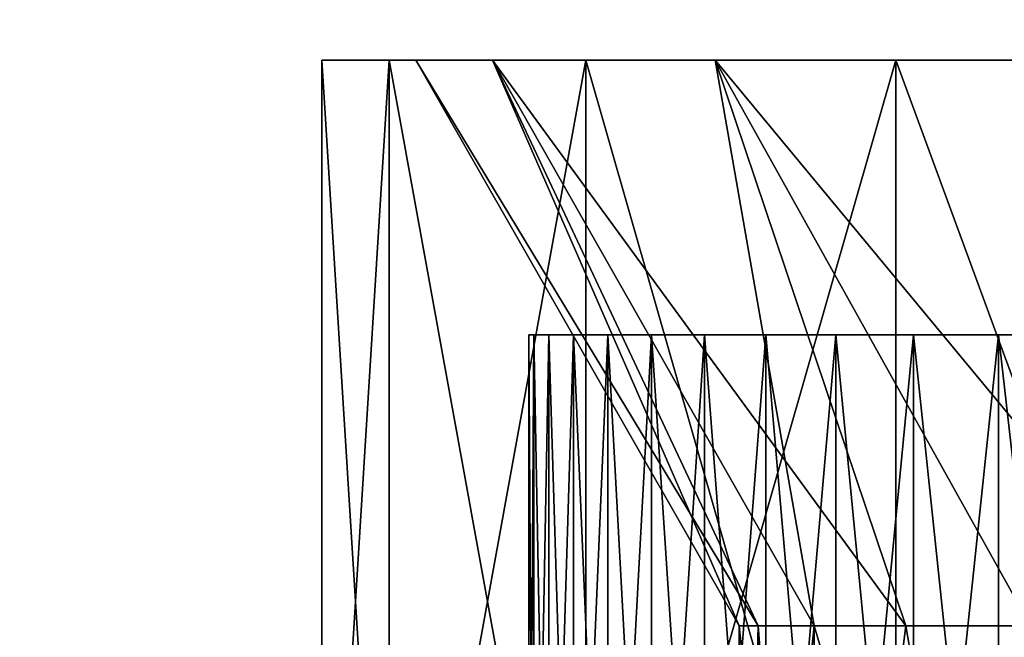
# Model space of a CAD drawing. Extents: x 0 to 500, y -78 to 1266.
# Tile 47 of 197: x 58 to 64, y 3 to 7. Entities that reach past the tile are written whole.
import ezdxf

# ---------------------------------------------------------------- set-up
doc = ezdxf.new("R2010")
doc.units = 0
doc.header["$LTSCALE"] = 65.185185
for name, color, linetype in [('177', 7, 'CONTINUOUS'), ('178', 7, 'CONTINUOUS'), ('179', 7, 'CONTINUOUS'), ('184', 7, 'CONTINUOUS'), ('185', 7, 'CONTINUOUS'), ('194', 7, 'CONTINUOUS'), ('195', 7, 'CONTINUOUS'), ('29', 7, 'CONTINUOUS'), ('30', 7, 'CONTINUOUS'), ('31', 7, 'CONTINUOUS'), ('4', 7, 'CONTINUOUS'), ('6', 7, 'CONTINUOUS')]:
    doc.layers.add(name, color=color, linetype=linetype)

msp = doc.modelspace()

# ---------------------------------------------------------------- linework, layer by layer
at = {"layer": '177', "color": 7, "linetype": 'CONTINUOUS'}
for points in [[(62.417, 3.2, -1.3371), (62.3, 3.2), (62.7644, -1.3, -2.6335), (62.417, 3.2, -1.3371)], [(62.7644, -1.3, -2.6335), (62.3, 3.2), (62.3, -1.3), (62.7644, -1.3, -2.6335)], [(62.7644, 3.2, -2.6336), (62.417, 3.2, -1.3371), (62.7644, -1.3, -2.6335), (62.7644, 3.2, -2.6336)], [(63.3316, 3.2, -3.85), (62.7644, 3.2, -2.6336), (64.1015, -1.3, -4.9495), (63.3316, 3.2, -3.85)], [(64.1015, -1.3, -4.9495), (62.7644, 3.2, -2.6336), (62.7644, -1.3, -2.6335), (64.1015, -1.3, -4.9495)], [(64.1015, 3.2, -4.9495), (63.3316, 3.2, -3.85), (64.1015, -1.3, -4.9495), (64.1015, 3.2, -4.9495)]]:
    msp.add_3dface(points, dxfattribs=at)
at = {"layer": '178', "color": 7, "linetype": 'CONTINUOUS'}
for points in [[(59.72, 6.7), (60.1364, 6.7, 2.8962), (60.3, 6.7), (59.72, 6.7)], [(60.1364, 6.7, -2.8962), (59.72, 6.7), (60.7748, 6.7, -2.9975), (60.1364, 6.7, -2.8962)], [(59.72, 6.7), (60.3, 6.7), (60.7748, 6.7, -2.9975), (59.72, 6.7)], [(60.1364, 6.7, 2.8962), (61.3519, 6.7, 5.5578), (60.7748, 6.7, 2.9975), (60.1364, 6.7, 2.8962)], [(60.3, 6.7), (60.1364, 6.7, 2.8962), (60.7748, 6.7, 2.9975), (60.3, 6.7)], [(61.3519, 6.7, -5.5578), (60.1364, 6.7, -2.8962), (60.7748, 6.7, -2.9975), (61.3519, 6.7, -5.5578)], [(60.7748, 6.7, 2.9975), (61.3519, 6.7, 5.5578), (62.1525, 6.7, 5.7015), (60.7748, 6.7, 2.9975)], [(62.1525, 6.7, -5.7015), (61.3519, 6.7, -5.5578), (60.7748, 6.7, -2.9975), (62.1525, 6.7, -5.7015)], [(61.3519, 6.7, 5.5578), (63.268, 6.7, 7.7691), (62.1525, 6.7, 5.7015), (61.3519, 6.7, 5.5578)], [(63.268, 6.7, -7.7691), (61.3519, 6.7, -5.5578), (62.1525, 6.7, -5.7015), (63.268, 6.7, -7.7691)], [(62.1525, 6.7, 5.7015), (63.268, 6.7, 7.7691), (64.2985, 6.7, 7.8475), (62.1525, 6.7, 5.7015)], [(64.2985, 6.7, -7.8475), (63.268, 6.7, -7.7691), (62.1525, 6.7, -5.7015), (64.2985, 6.7, -7.8475)], [(63.268, 6.7, 7.7691), (65.7295, 6.7, 9.351), (64.2985, 6.7, 7.8475), (63.268, 6.7, 7.7691)], [(65.7295, 6.7, -9.351), (63.268, 6.7, -7.7691), (67.0025, 6.7, -9.2252), (65.7295, 6.7, -9.351)], [(67.0025, 6.7, -9.2252), (63.268, 6.7, -7.7691), (64.2985, 6.7, -7.8475), (67.0025, 6.7, -9.2252)]]:
    msp.add_3dface(points, dxfattribs=at)
at = {"layer": '179', "color": 7, "linetype": 'CONTINUOUS'}
for points in [[(59.72, 6.7), (60.1364, 6.7, -2.8962), (59.72, 0), (59.72, 6.7)], [(59.72, 0), (60.1364, 6.7, -2.8962), (60.1364, 0, -2.8962), (59.72, 0)], [(60.1364, 6.7, -2.8962), (61.3519, 6.7, -5.5578), (60.1364, 0, -2.8962), (60.1364, 6.7, -2.8962)], [(60.1364, 0, -2.8962), (61.3519, 6.7, -5.5578), (61.3519, 0, -5.5578), (60.1364, 0, -2.8962)], [(61.3519, 6.7, -5.5578), (63.268, 6.7, -7.7691), (61.3519, 0, -5.5578), (61.3519, 6.7, -5.5578)], [(61.3519, 0, -5.5578), (63.268, 6.7, -7.7691), (63.268, 0, -7.7691), (61.3519, 0, -5.5578)], [(63.268, 6.7, -7.7691), (65.7295, 6.7, -9.351), (63.268, 0, -7.7691), (63.268, 6.7, -7.7691)], [(63.268, 0, -7.7691), (65.7295, 6.7, -9.351), (65.7295, 0, -9.351), (63.268, 0, -7.7691)]]:
    msp.add_3dface(points, dxfattribs=at)
at = {"layer": '184', "color": 7, "linetype": 'CONTINUOUS'}
for points in [[(62.3, -1.3), (62.3, 3.2), (62.417, 3.2, 1.3371), (62.3, -1.3)], [(62.7644, -1.3, 2.6335), (62.3, -1.3), (62.7644, 3.2, 2.6336), (62.7644, -1.3, 2.6335)], [(62.7644, 3.2, 2.6336), (62.3, -1.3), (62.417, 3.2, 1.3371), (62.7644, 3.2, 2.6336)], [(64.1015, -1.3, 4.9495), (62.7644, -1.3, 2.6335), (64.1015, 3.2, 4.9495), (64.1015, -1.3, 4.9495)], [(64.1015, 3.2, 4.9495), (62.7644, -1.3, 2.6335), (63.3316, 3.2, 3.85), (64.1015, 3.2, 4.9495)], [(63.3316, 3.2, 3.85), (62.7644, -1.3, 2.6335), (62.7644, 3.2, 2.6336), (63.3316, 3.2, 3.85)]]:
    msp.add_3dface(points, dxfattribs=at)
at = {"layer": '185', "color": 7, "linetype": 'CONTINUOUS'}
for points in [[(60.1364, 6.7, 2.8962), (59.72, 6.7), (60.1364, 0, 2.8962), (60.1364, 6.7, 2.8962)], [(59.72, 6.7), (59.72, 0), (60.1364, 0, 2.8962), (59.72, 6.7)], [(61.3519, 6.7, 5.5578), (60.1364, 6.7, 2.8962), (61.3519, 0, 5.5578), (61.3519, 6.7, 5.5578)], [(60.1364, 6.7, 2.8962), (60.1364, 0, 2.8962), (61.3519, 0, 5.5578), (60.1364, 6.7, 2.8962)], [(63.268, 6.7, 7.7691), (61.3519, 6.7, 5.5578), (63.268, 0, 7.7691), (63.268, 6.7, 7.7691)], [(61.3519, 6.7, 5.5578), (61.3519, 0, 5.5578), (63.268, 0, 7.7691), (61.3519, 6.7, 5.5578)], [(65.7295, 6.7, 9.351), (63.268, 6.7, 7.7691), (65.7295, 0, 9.351), (65.7295, 6.7, 9.351)], [(63.268, 6.7, 7.7691), (63.268, 0, 7.7691), (65.7295, 0, 9.351), (63.268, 6.7, 7.7691)]]:
    msp.add_3dface(points, dxfattribs=at)
at = {"layer": '194', "color": 7, "linetype": 'CONTINUOUS'}
for points in [[(62.3, 3.2), (60.3, 6.7), (60.7748, 6.7, 2.9975), (62.3, 3.2)], [(62.3, 3.2), (60.7748, 6.7, 2.9975), (62.417, 3.2, 1.3371), (62.3, 3.2)], [(60.7748, 6.7, 2.9975), (62.1525, 6.7, 5.7015), (62.7644, 3.2, 2.6336), (60.7748, 6.7, 2.9975)], [(60.7748, 6.7, 2.9975), (62.7644, 3.2, 2.6336), (62.417, 3.2, 1.3371), (60.7748, 6.7, 2.9975)], [(62.1525, 6.7, 5.7015), (64.2985, 6.7, 7.8475), (64.1015, 3.2, 4.9495), (62.1525, 6.7, 5.7015)], [(62.1525, 6.7, 5.7015), (64.1015, 3.2, 4.9495), (63.3316, 3.2, 3.85), (62.1525, 6.7, 5.7015)], [(62.1525, 6.7, 5.7015), (63.3316, 3.2, 3.85), (62.7644, 3.2, 2.6336), (62.1525, 6.7, 5.7015)]]:
    msp.add_3dface(points, dxfattribs=at)
at = {"layer": '195', "color": 7, "linetype": 'CONTINUOUS'}
for points in [[(62.3, 3.2), (62.417, 3.2, -1.3371), (60.3, 6.7), (62.3, 3.2)], [(60.3, 6.7), (62.417, 3.2, -1.3371), (60.7748, 6.7, -2.9975), (60.3, 6.7)], [(62.417, 3.2, -1.3371), (62.7644, 3.2, -2.6336), (60.7748, 6.7, -2.9975), (62.417, 3.2, -1.3371)], [(62.7644, 3.2, -2.6336), (63.3316, 3.2, -3.85), (60.7748, 6.7, -2.9975), (62.7644, 3.2, -2.6336)], [(63.3316, 3.2, -3.85), (62.1525, 6.7, -5.7015), (60.7748, 6.7, -2.9975), (63.3316, 3.2, -3.85)], [(63.3316, 3.2, -3.85), (64.1015, 3.2, -4.9495), (62.1525, 6.7, -5.7015), (63.3316, 3.2, -3.85)], [(64.1015, 3.2, -4.9495), (65.0505, 3.2, -5.8985), (62.1525, 6.7, -5.7015), (64.1015, 3.2, -4.9495)], [(65.0505, 3.2, -5.8985), (64.2985, 6.7, -7.8475), (62.1525, 6.7, -5.7015), (65.0505, 3.2, -5.8985)]]:
    msp.add_3dface(points, dxfattribs=at)
at = {"layer": '29', "color": 7, "linetype": 'CONTINUOUS'}
for points in [[(61, 5), (61.0307, 5, -0.7432), (61.0307, 5, 0.7432), (61, 5)], [(61.0307, 5, -0.7432), (61.1227, 5, -1.4813), (61.0307, 5, 0.7432), (61.0307, 5, -0.7432)], [(61.1227, 5, -1.4813), (61.1227, 5, 1.4813), (61.0307, 5, 0.7432), (61.1227, 5, -1.4813)], [(61.1227, 5, -1.4813), (61.2754, 5, -2.2094), (61.1227, 5, 1.4813), (61.1227, 5, -1.4813)], [(61.2754, 5, -2.2094), (61.2754, 5, 2.2094), (61.1227, 5, 1.4813), (61.2754, 5, -2.2094)], [(61.2754, 5, -2.2094), (61.4876, 5, -2.9223), (61.2754, 5, 2.2094), (61.2754, 5, -2.2094)], [(61.4876, 5, -2.9223), (61.4876, 5, 2.9223), (61.2754, 5, 2.2094), (61.4876, 5, -2.9223)], [(61.4876, 5, -2.9223), (61.758, 5, -3.6153), (61.4876, 5, 2.9223), (61.4876, 5, -2.9223)], [(61.758, 5, -3.6153), (61.758, 5, 3.6153), (61.4876, 5, 2.9223), (61.758, 5, -3.6153)], [(61.758, 5, -3.6153), (62.0847, 5, -4.2835), (61.758, 5, 3.6153), (61.758, 5, -3.6153)], [(62.0847, 5, -4.2835), (62.0847, 5, 4.2835), (61.758, 5, 3.6153), (62.0847, 5, -4.2835)], [(62.0847, 5, -4.2835), (62.4655, 5, -4.9225), (62.0847, 5, 4.2835), (62.0847, 5, -4.2835)], [(62.4655, 5, -4.9225), (62.4655, 5, 4.9225), (62.0847, 5, 4.2835), (62.4655, 5, -4.9225)], [(62.4655, 5, -4.9225), (62.8977, 5, -5.5279), (62.4655, 5, 4.9225), (62.4655, 5, -4.9225)], [(62.8977, 5, -5.5279), (62.8977, 5, 5.5279), (62.4655, 5, 4.9225), (62.8977, 5, -5.5279)], [(62.8977, 5, -5.5279), (63.3785, 5, -6.0955), (62.8977, 5, 5.5279), (62.8977, 5, -5.5279)], [(63.3785, 5, -6.0955), (63.3785, 5, 6.0955), (62.8977, 5, 5.5279), (63.3785, 5, -6.0955)], [(63.3785, 5, -6.0955), (63.9045, 5, -6.6215), (63.3785, 5, 6.0955), (63.3785, 5, -6.0955)], [(63.9045, 5, -6.6215), (63.9045, 5, 6.6215), (63.3785, 5, 6.0955), (63.9045, 5, -6.6215)], [(63.9045, 5, -6.6215), (64.4721, 5, -7.1023), (63.9045, 5, 6.6215), (63.9045, 5, -6.6215)], [(64.4721, 5, -7.1023), (64.4721, 5, 7.1023), (63.9045, 5, 6.6215), (64.4721, 5, -7.1023)]]:
    msp.add_3dface(points, dxfattribs=at)
at = {"layer": '30', "color": 7, "linetype": 'CONTINUOUS'}
for points in [[(61, 0), (61.0307, 0, -0.7432), (61, 5), (61, 0)], [(61, 5), (61.0307, 0, -0.7432), (61.0307, 5, -0.7432), (61, 5)], [(61.0307, 0, -0.7432), (61.1227, 0, -1.4813), (61.0307, 5, -0.7432), (61.0307, 0, -0.7432)], [(61.0307, 5, -0.7432), (61.1227, 0, -1.4813), (61.1227, 5, -1.4813), (61.0307, 5, -0.7432)], [(61.1227, 0, -1.4813), (61.2754, 0, -2.2094), (61.1227, 5, -1.4813), (61.1227, 0, -1.4813)], [(61.1227, 5, -1.4813), (61.2754, 0, -2.2094), (61.2754, 5, -2.2094), (61.1227, 5, -1.4813)], [(61.2754, 0, -2.2094), (61.4876, 0, -2.9223), (61.2754, 5, -2.2094), (61.2754, 0, -2.2094)], [(61.2754, 5, -2.2094), (61.4876, 0, -2.9223), (61.4876, 5, -2.9223), (61.2754, 5, -2.2094)], [(61.4876, 0, -2.9223), (61.758, 0, -3.6153), (61.4876, 5, -2.9223), (61.4876, 0, -2.9223)], [(61.4876, 5, -2.9223), (61.758, 0, -3.6153), (61.758, 5, -3.6153), (61.4876, 5, -2.9223)], [(61.758, 0, -3.6153), (62.0847, 0, -4.2835), (61.758, 5, -3.6153), (61.758, 0, -3.6153)], [(61.758, 5, -3.6153), (62.0847, 0, -4.2835), (62.0847, 5, -4.2835), (61.758, 5, -3.6153)], [(62.0847, 0, -4.2835), (62.4655, 0, -4.9225), (62.0847, 5, -4.2835), (62.0847, 0, -4.2835)], [(62.0847, 5, -4.2835), (62.4655, 0, -4.9225), (62.4655, 5, -4.9225), (62.0847, 5, -4.2835)], [(62.4655, 0, -4.9225), (62.8977, 0, -5.5279), (62.4655, 5, -4.9225), (62.4655, 0, -4.9225)], [(62.4655, 5, -4.9225), (62.8977, 0, -5.5279), (62.8977, 5, -5.5279), (62.4655, 5, -4.9225)], [(62.8977, 0, -5.5279), (63.3785, 0, -6.0955), (62.8977, 5, -5.5279), (62.8977, 0, -5.5279)], [(62.8977, 5, -5.5279), (63.3785, 0, -6.0955), (63.3785, 5, -6.0955), (62.8977, 5, -5.5279)], [(63.3785, 0, -6.0955), (63.9045, 0, -6.6215), (63.3785, 5, -6.0955), (63.3785, 0, -6.0955)], [(63.3785, 5, -6.0955), (63.9045, 0, -6.6215), (63.9045, 5, -6.6215), (63.3785, 5, -6.0955)], [(63.9045, 0, -6.6215), (64.4721, 0, -7.1023), (63.9045, 5, -6.6215), (63.9045, 0, -6.6215)], [(63.9045, 5, -6.6215), (64.4721, 0, -7.1023), (64.4721, 5, -7.1023), (63.9045, 5, -6.6215)]]:
    msp.add_3dface(points, dxfattribs=at)
at = {"layer": '31', "color": 7, "linetype": 'CONTINUOUS'}
for points in [[(61.0307, 0, 0.7432), (61, 0), (61.0307, 5, 0.7432), (61.0307, 0, 0.7432)], [(61, 0), (61, 5), (61.0307, 5, 0.7432), (61, 0)], [(61.1227, 0, 1.4813), (61.0307, 0, 0.7432), (61.1227, 5, 1.4813), (61.1227, 0, 1.4813)], [(61.1227, 5, 1.4813), (61.0307, 0, 0.7432), (61.0307, 5, 0.7432), (61.1227, 5, 1.4813)], [(61.2754, 0, 2.2094), (61.1227, 0, 1.4813), (61.2754, 5, 2.2094), (61.2754, 0, 2.2094)], [(61.2754, 5, 2.2094), (61.1227, 0, 1.4813), (61.1227, 5, 1.4813), (61.2754, 5, 2.2094)], [(61.4876, 0, 2.9223), (61.2754, 0, 2.2094), (61.4876, 5, 2.9223), (61.4876, 0, 2.9223)], [(61.4876, 5, 2.9223), (61.2754, 0, 2.2094), (61.2754, 5, 2.2094), (61.4876, 5, 2.9223)], [(61.758, 0, 3.6153), (61.4876, 0, 2.9223), (61.758, 5, 3.6153), (61.758, 0, 3.6153)], [(61.758, 5, 3.6153), (61.4876, 0, 2.9223), (61.4876, 5, 2.9223), (61.758, 5, 3.6153)], [(62.0847, 0, 4.2835), (61.758, 0, 3.6153), (62.0847, 5, 4.2835), (62.0847, 0, 4.2835)], [(62.0847, 5, 4.2835), (61.758, 0, 3.6153), (61.758, 5, 3.6153), (62.0847, 5, 4.2835)], [(62.4655, 0, 4.9225), (62.0847, 0, 4.2835), (62.4655, 5, 4.9225), (62.4655, 0, 4.9225)], [(62.4655, 5, 4.9225), (62.0847, 0, 4.2835), (62.0847, 5, 4.2835), (62.4655, 5, 4.9225)], [(62.8977, 0, 5.5279), (62.4655, 0, 4.9225), (62.8977, 5, 5.5279), (62.8977, 0, 5.5279)], [(62.8977, 5, 5.5279), (62.4655, 0, 4.9225), (62.4655, 5, 4.9225), (62.8977, 5, 5.5279)], [(63.3785, 0, 6.0955), (62.8977, 0, 5.5279), (63.3785, 5, 6.0955), (63.3785, 0, 6.0955)], [(63.3785, 5, 6.0955), (62.8977, 0, 5.5279), (62.8977, 5, 5.5279), (63.3785, 5, 6.0955)], [(63.9045, 0, 6.6215), (63.3785, 0, 6.0955), (63.9045, 5, 6.6215), (63.9045, 0, 6.6215)], [(63.9045, 5, 6.6215), (63.3785, 0, 6.0955), (63.3785, 5, 6.0955), (63.9045, 5, 6.6215)], [(64.4721, 0, 7.1023), (63.9045, 0, 6.6215), (64.4721, 5, 7.1023), (64.4721, 0, 7.1023)], [(64.4721, 5, 7.1023), (63.9045, 0, 6.6215), (63.9045, 5, 6.6215), (64.4721, 5, 7.1023)]]:
    msp.add_3dface(points, dxfattribs=at)
at = {"layer": '4', "color": 7, "linetype": 'CONTINUOUS'}
for points in [[(75, 1258.4, -15), (75, 2, -15), (15, 1258.4, -15), (75, 1258.4, -15)], [(15, 1258.4, -15), (75, 2, -15), (15, 2, -15), (15, 1258.4, -15)]]:
    msp.add_3dface(points, dxfattribs=at)
at = {"layer": '6', "color": 7, "linetype": 'CONTINUOUS'}
for points in [[(75, 2, 15), (75, 1258.4, 15), (54.75, 110.2, 15), (75, 2, 15)], [(75, 2, 15), (54.75, 110.2, 15), (54.63, 108.6748, 15), (75, 2, 15)], [(54.2728, 107.1871, 15), (75, 2, 15), (54.63, 108.6748, 15), (54.2728, 107.1871, 15)], [(15, 2, 15), (75, 2, 15), (54.2728, 107.1871, 15), (15, 2, 15)]]:
    msp.add_3dface(points, dxfattribs=at)

doc.saveas('drawing.dxf')
